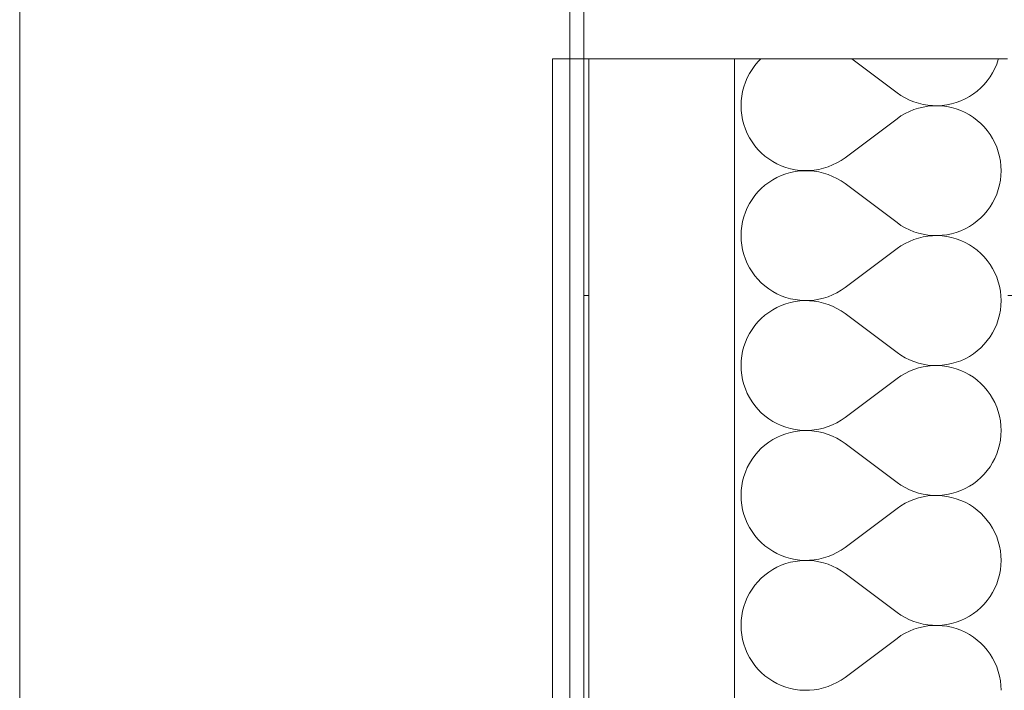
# Model space of a CAD drawing. Header units: millimetres. Extents: x 119219 to 750800, y -8933 to 168688.
# Tile 53 of 115: x 510406 to 510947, y 4643 to 5012. Entities that reach past the tile are written whole.
import ezdxf

# ---------------------------------------------------------------- set-up
doc = ezdxf.new("R2010")
doc.units = ezdxf.units.MM
doc.header["$MEASUREMENT"] = 0
doc.header["$XCLIPFRAME"] = 0
doc.linetypes.add('Wipeout_Contour', pattern=[1000, 0, -1000])
doc.layers.add('0_Ном._пера__1', color=7, linetype='Continuous', lineweight=0)
doc.layers.add('АР-Стены_внешние_.АР_Ном._пера__1', color=7, linetype='Continuous', lineweight=0)
doc.layers.add('АР-Стены_внешние_.АР', color=7, linetype='Continuous')
picture_1 = doc.add_image_def('image3.png', size_in_pixel=(734, 827))
picture_2 = doc.add_image_def('image6.png', size_in_pixel=(725, 814))

# ---------------------------------------------------------------- blocks, each defined once
blk = doc.blocks.new('*X18')
at = {"layer": 'АР-Стены_внешние_.АР_Ном._пера__1', "color": 7, "linetype": 'Continuous', "lineweight": 0}
for p, q in [((510811.56, 4988.32), (510809.86, 4986.31)), ((510813.21, 4990), (510811.56, 4988.32)), ((510863.22, 4990), (510887.98, 4971.43)), ((510942.72, 4987.12), (510943.58, 4989.61)), ((510943.58, 4989.61), (510943.68, 4990)), ((510806.93, 4981.93), (510805.71, 4979.59)), ((510808.32, 4984.17), (510806.93, 4981.93)), ((510809.86, 4986.31), (510808.32, 4984.17)), ((510939.08, 4980.12), (510940.46, 4982.36)), ((510940.46, 4982.36), (510941.68, 4984.7)), ((510941.68, 4984.7), (510942.72, 4987.12)), ((510804.67, 4977.17), (510803.81, 4974.68)), ((510805.71, 4979.59), (510804.67, 4977.17)), ((510935.83, 4975.97), (510937.53, 4977.98)), ((510937.53, 4977.98), (510939.08, 4980.12)), ((510803.14, 4972.13), (510802.66, 4969.54)), ((510803.81, 4974.68), (510803.14, 4972.13)), ((510887.98, 4971.43), (510890.15, 4969.93)), ((510929.91, 4970.75), (510932.01, 4972.35)), ((510932.01, 4972.35), (510933.99, 4974.09)), ((510933.99, 4974.09), (510935.83, 4975.97)), ((510802.37, 4966.92), (510802.27, 4964.29)), ((510802.66, 4969.54), (510802.37, 4966.92)), ((510890.15, 4969.93), (510892.42, 4968.59)), ((510892.42, 4968.59), (510894.78, 4967.42)), ((510894.78, 4967.42), (510897.22, 4966.43)), ((510897.22, 4966.43), (510899.73, 4965.62)), ((510917.98, 4965.33), (510920.51, 4966.06)), ((510920.51, 4966.06), (510922.98, 4966.97)), ((510922.98, 4966.97), (510925.38, 4968.06)), ((510925.38, 4968.06), (510927.7, 4969.32)), ((510927.7, 4969.32), (510929.91, 4970.75)), ((510802.27, 4964.29), (510802.37, 4961.65)), ((510802.37, 4961.65), (510802.66, 4959.03)), ((510894.78, 4961.15), (510892.42, 4959.99)), ((510897.22, 4962.14), (510894.78, 4961.15)), ((510899.73, 4962.95), (510897.22, 4962.14)), ((510899.73, 4965.62), (510902.29, 4965)), ((510902.29, 4963.57), (510899.73, 4962.95)), ((510902.29, 4965), (510904.89, 4964.57)), ((510904.89, 4964), (510902.29, 4963.57)), ((510904.89, 4964.57), (510907.52, 4964.34)), ((510907.52, 4964.24), (510904.89, 4964)), ((510907.52, 4964.34), (510910.15, 4964.3)), ((510910.15, 4964.28), (510907.52, 4964.24)), ((510910.15, 4964.3), (510912.78, 4964.45)), ((510912.78, 4964.13), (510910.15, 4964.28)), ((510912.78, 4964.45), (510915.4, 4964.79)), ((510915.4, 4963.78), (510912.78, 4964.13)), ((510915.4, 4964.79), (510917.98, 4965.33)), ((510917.98, 4963.25), (510915.4, 4963.78)), ((510920.51, 4962.52), (510917.98, 4963.25)), ((510922.98, 4961.61), (510920.51, 4962.52)), ((510925.38, 4960.52), (510922.98, 4961.61)), ((510927.7, 4959.25), (510925.38, 4960.52)), ((510802.66, 4959.03), (510803.14, 4956.44)), ((510803.14, 4956.44), (510803.81, 4953.9)), ((510859.41, 4935.72), (510887.98, 4957.14)), ((510890.15, 4958.65), (510887.98, 4957.14)), ((510892.42, 4959.99), (510890.15, 4958.65)), ((510929.91, 4957.82), (510927.7, 4959.25)), ((510932.01, 4956.23), (510929.91, 4957.82)), ((510933.99, 4954.49), (510932.01, 4956.23)), ((510803.81, 4953.9), (510804.67, 4951.4)), ((510804.67, 4951.4), (510805.71, 4948.98)), ((510935.83, 4952.6), (510933.99, 4954.49)), ((510937.53, 4950.59), (510935.83, 4952.6)), ((510939.08, 4948.46), (510937.53, 4950.59)), ((510805.71, 4948.98), (510806.93, 4946.65)), ((510806.93, 4946.65), (510808.32, 4944.4)), ((510808.32, 4944.4), (510809.86, 4942.27)), ((510940.46, 4946.22), (510939.08, 4948.46)), ((510941.68, 4943.88), (510940.46, 4946.22)), ((510809.86, 4942.27), (510811.56, 4940.26)), ((510811.56, 4940.26), (510813.41, 4938.37)), ((510942.72, 4941.46), (510941.68, 4943.88)), ((510943.58, 4938.97), (510942.72, 4941.46)), ((510944.25, 4936.42), (510943.58, 4938.97)), ((510813.41, 4938.37), (510815.39, 4936.63)), ((510815.39, 4936.63), (510817.49, 4935.04)), ((510817.49, 4935.04), (510819.7, 4933.61)), ((510819.7, 4933.61), (510822.01, 4932.34)), ((510854.98, 4932.88), (510857.25, 4934.21)), ((510857.25, 4934.21), (510859.41, 4935.72)), ((510944.74, 4933.83), (510944.25, 4936.42)), ((510945.03, 4931.21), (510944.74, 4933.83)), ((510822.01, 4932.34), (510824.41, 4931.25)), ((510824.41, 4931.25), (510826.88, 4930.34)), ((510826.88, 4930.34), (510829.42, 4929.62)), ((510829.42, 4929.62), (510832, 4929.08)), ((510832, 4928.07), (510829.42, 4927.53)), ((510832, 4929.08), (510834.61, 4928.73)), ((510834.61, 4928.41), (510832, 4928.07)), ((510834.61, 4928.73), (510837.24, 4928.58)), ((510837.24, 4928.57), (510834.61, 4928.41)), ((510837.24, 4928.58), (510839.88, 4928.62)), ((510839.88, 4928.52), (510837.24, 4928.57)), ((510839.88, 4928.62), (510842.5, 4928.86)), ((510842.5, 4928.29), (510839.88, 4928.52)), ((510842.5, 4928.86), (510845.1, 4929.29)), ((510845.1, 4927.86), (510842.5, 4928.29)), ((510845.1, 4929.29), (510847.66, 4929.91)), ((510847.66, 4927.24), (510845.1, 4927.86)), ((510847.66, 4929.91), (510850.17, 4930.72)), ((510850.17, 4930.72), (510852.61, 4931.71)), ((510852.61, 4931.71), (510854.98, 4932.88)), ((510945.13, 4928.57), (510945.03, 4931.21)), ((510945.03, 4925.94), (510945.13, 4928.57)), ((510819.7, 4923.54), (510817.49, 4922.11)), ((510822.01, 4924.8), (510819.7, 4923.54)), ((510824.41, 4925.89), (510822.01, 4924.8)), ((510826.88, 4926.8), (510824.41, 4925.89)), ((510829.42, 4927.53), (510826.88, 4926.8)), ((510850.17, 4926.43), (510847.66, 4927.24)), ((510852.61, 4925.44), (510850.17, 4926.43)), ((510854.98, 4924.27), (510852.61, 4925.44)), ((510857.25, 4922.93), (510854.98, 4924.27)), ((510859.41, 4921.43), (510857.25, 4922.93)), ((510944.25, 4920.73), (510944.74, 4923.32)), ((510944.74, 4923.32), (510945.03, 4925.94)), ((510813.41, 4918.77), (510811.56, 4916.89)), ((510815.39, 4920.52), (510813.41, 4918.77)), ((510817.49, 4922.11), (510815.39, 4920.52)), ((510859.41, 4921.43), (510887.98, 4900)), ((510942.72, 4915.69), (510943.58, 4918.18)), ((510943.58, 4918.18), (510944.25, 4920.73)), ((510808.32, 4912.74), (510806.93, 4910.5)), ((510809.86, 4914.88), (510808.32, 4912.74)), ((510811.56, 4916.89), (510809.86, 4914.88)), ((510940.46, 4910.93), (510941.68, 4913.27)), ((510941.68, 4913.27), (510942.72, 4915.69)), ((510805.71, 4908.16), (510804.67, 4905.74)), ((510806.93, 4910.5), (510805.71, 4908.16)), ((510935.83, 4904.54), (510937.53, 4906.56)), ((510937.53, 4906.56), (510939.08, 4908.69)), ((510939.08, 4908.69), (510940.46, 4910.93)), ((510803.81, 4903.25), (510803.14, 4900.7)), ((510804.67, 4905.74), (510803.81, 4903.25)), ((510929.91, 4899.33), (510932.01, 4900.92)), ((510932.01, 4900.92), (510933.99, 4902.66)), ((510933.99, 4902.66), (510935.83, 4904.54)), ((510802.37, 4895.49), (510802.27, 4892.86)), ((510802.66, 4898.11), (510802.37, 4895.49)), ((510803.14, 4900.7), (510802.66, 4898.11)), ((510887.98, 4900), (510890.15, 4898.5)), ((510890.15, 4898.5), (510892.42, 4897.16)), ((510892.42, 4897.16), (510894.78, 4895.99)), ((510894.78, 4895.99), (510897.22, 4895)), ((510920.51, 4894.63), (510922.98, 4895.54)), ((510922.98, 4895.54), (510925.38, 4896.63)), ((510925.38, 4896.63), (510927.7, 4897.89)), ((510927.7, 4897.89), (510929.91, 4899.33)), ((510802.27, 4892.86), (510802.37, 4890.23)), ((510802.37, 4890.23), (510802.66, 4887.61)), ((510897.22, 4890.72), (510894.78, 4889.72)), ((510897.22, 4895), (510899.73, 4894.2)), ((510899.73, 4891.52), (510897.22, 4890.72)), ((510899.73, 4894.2), (510902.29, 4893.58)), ((510902.29, 4892.14), (510899.73, 4891.52)), ((510902.29, 4893.58), (510904.89, 4893.15)), ((510904.89, 4892.57), (510902.29, 4892.14)), ((510904.89, 4893.15), (510907.52, 4892.91)), ((510907.52, 4892.81), (510904.89, 4892.57)), ((510907.52, 4892.91), (510910.15, 4892.87)), ((510910.15, 4892.85), (510907.52, 4892.81)), ((510910.15, 4892.87), (510912.78, 4893.02)), ((510912.78, 4892.7), (510910.15, 4892.85)), ((510912.78, 4893.02), (510915.4, 4893.36)), ((510915.4, 4892.35), (510912.78, 4892.7)), ((510915.4, 4893.36), (510917.98, 4893.9)), ((510917.98, 4891.82), (510915.4, 4892.35)), ((510917.98, 4893.9), (510920.51, 4894.63)), ((510920.51, 4891.09), (510917.98, 4891.82)), ((510922.98, 4890.18), (510920.51, 4891.09)), ((510925.38, 4889.09), (510922.98, 4890.18)), ((510802.66, 4887.61), (510803.14, 4885.02)), ((510803.14, 4885.02), (510803.81, 4882.47)), ((510859.41, 4864.29), (510887.98, 4885.72)), ((510890.15, 4887.22), (510887.98, 4885.72)), ((510892.42, 4888.56), (510890.15, 4887.22)), ((510894.78, 4889.72), (510892.42, 4888.56)), ((510927.7, 4887.82), (510925.38, 4889.09)), ((510929.91, 4886.39), (510927.7, 4887.82)), ((510932.01, 4884.8), (510929.91, 4886.39)), ((510933.99, 4883.06), (510932.01, 4884.8)), ((510803.81, 4882.47), (510804.67, 4879.98)), ((510804.67, 4879.98), (510805.71, 4877.55)), ((510935.83, 4881.18), (510933.99, 4883.06)), ((510937.53, 4879.16), (510935.83, 4881.18)), ((510939.08, 4877.03), (510937.53, 4879.16)), ((510805.71, 4877.55), (510806.93, 4875.22)), ((510806.93, 4875.22), (510808.32, 4872.97)), ((510940.46, 4874.79), (510939.08, 4877.03)), ((510941.68, 4872.45), (510940.46, 4874.79)), ((510808.32, 4872.97), (510809.86, 4870.84)), ((510809.86, 4870.84), (510811.56, 4868.83)), ((510811.56, 4868.83), (510813.41, 4866.94)), ((510942.72, 4870.03), (510941.68, 4872.45)), ((510943.58, 4867.54), (510942.72, 4870.03)), ((510813.41, 4866.94), (510815.39, 4865.2)), ((510815.39, 4865.2), (510817.49, 4863.61)), ((510817.49, 4863.61), (510819.7, 4862.18)), ((510857.25, 4862.79), (510859.41, 4864.29)), ((510944.25, 4864.99), (510943.58, 4867.54)), ((510944.74, 4862.4), (510944.25, 4864.99)), ((510819.7, 4862.18), (510822.01, 4860.92)), ((510822.01, 4860.92), (510824.41, 4859.82)), ((510824.41, 4859.82), (510826.88, 4858.91)), ((510826.88, 4858.91), (510829.42, 4858.19)), ((510829.42, 4858.19), (510832, 4857.65)), ((510832, 4857.65), (510834.61, 4857.3)), ((510842.5, 4857.43), (510845.1, 4857.86)), ((510845.1, 4857.86), (510847.66, 4858.48)), ((510847.66, 4858.48), (510850.17, 4859.29)), ((510850.17, 4859.29), (510852.61, 4860.28)), ((510852.61, 4860.28), (510854.98, 4861.45)), ((510854.98, 4861.45), (510857.25, 4862.79)), ((510945.03, 4859.78), (510944.74, 4862.4)), ((510945.13, 4857.14), (510945.03, 4859.78)), ((510819.7, 4852.11), (510817.49, 4850.68)), ((510822.01, 4853.37), (510819.7, 4852.11)), ((510824.41, 4854.47), (510822.01, 4853.37)), ((510826.88, 4855.38), (510824.41, 4854.47)), ((510829.42, 4856.1), (510826.88, 4855.38)), ((510832, 4856.64), (510829.42, 4856.1)), ((510834.61, 4856.99), (510832, 4856.64)), ((510834.61, 4857.3), (510837.24, 4857.15)), ((510837.24, 4857.14), (510834.61, 4856.99)), ((510837.24, 4857.15), (510839.88, 4857.2)), ((510839.88, 4857.09), (510837.24, 4857.14)), ((510839.88, 4857.2), (510842.5, 4857.43)), ((510842.5, 4856.86), (510839.88, 4857.09)), ((510845.1, 4856.43), (510842.5, 4856.86)), ((510847.66, 4855.81), (510845.1, 4856.43)), ((510850.17, 4855), (510847.66, 4855.81)), ((510852.61, 4854.01), (510850.17, 4855)), ((510854.98, 4852.84), (510852.61, 4854.01)), ((510857.25, 4851.5), (510854.98, 4852.84)), ((510944.74, 4851.89), (510945.03, 4854.51)), ((510945.03, 4854.51), (510945.13, 4857.14)), ((510813.41, 4847.34), (510811.56, 4845.46)), ((510815.39, 4849.09), (510813.41, 4847.34)), ((510817.49, 4850.68), (510815.39, 4849.09)), ((510859.41, 4850), (510857.25, 4851.5)), ((510859.41, 4850), (510887.98, 4828.57)), ((510942.72, 4844.26), (510943.58, 4846.75)), ((510943.58, 4846.75), (510944.25, 4849.3)), ((510944.25, 4849.3), (510944.74, 4851.89)), ((510808.32, 4841.31), (510806.93, 4839.07)), ((510809.86, 4843.45), (510808.32, 4841.31)), ((510811.56, 4845.46), (510809.86, 4843.45)), ((510940.46, 4839.5), (510941.68, 4841.84)), ((510941.68, 4841.84), (510942.72, 4844.26)), ((510805.71, 4836.74), (510804.67, 4834.31)), ((510806.93, 4839.07), (510805.71, 4836.74)), ((510937.53, 4835.13), (510939.08, 4837.26)), ((510939.08, 4837.26), (510940.46, 4839.5)), ((510803.81, 4831.82), (510803.14, 4829.27)), ((510804.67, 4834.31), (510803.81, 4831.82)), ((510932.01, 4829.49), (510933.99, 4831.23)), ((510933.99, 4831.23), (510935.83, 4833.11)), ((510935.83, 4833.11), (510937.53, 4835.13)), ((510802.66, 4826.68), (510802.37, 4824.06)), ((510803.14, 4829.27), (510802.66, 4826.68)), ((510887.98, 4828.57), (510890.15, 4827.07)), ((510890.15, 4827.07), (510892.42, 4825.73)), ((510892.42, 4825.73), (510894.78, 4824.56)), ((510922.98, 4824.11), (510925.38, 4825.2)), ((510925.38, 4825.2), (510927.7, 4826.47)), ((510927.7, 4826.47), (510929.91, 4827.9)), ((510929.91, 4827.9), (510932.01, 4829.49)), ((510802.37, 4824.06), (510802.27, 4821.43)), ((510802.27, 4821.43), (510802.37, 4818.8)), ((510894.78, 4824.56), (510897.22, 4823.57)), ((510897.22, 4823.57), (510899.73, 4822.77)), ((510899.73, 4820.09), (510897.22, 4819.29)), ((510899.73, 4822.77), (510902.29, 4822.15)), ((510902.29, 4820.71), (510899.73, 4820.09)), ((510902.29, 4822.15), (510904.89, 4821.72)), ((510904.89, 4821.14), (510902.29, 4820.71)), ((510904.89, 4821.72), (510907.52, 4821.48)), ((510907.52, 4821.38), (510904.89, 4821.14)), ((510907.52, 4821.48), (510910.15, 4821.44)), ((510910.15, 4821.42), (510907.52, 4821.38)), ((510910.15, 4821.44), (510912.78, 4821.59)), ((510912.78, 4821.27), (510910.15, 4821.42)), ((510912.78, 4821.59), (510915.4, 4821.94)), ((510915.4, 4820.93), (510912.78, 4821.27)), ((510915.4, 4821.94), (510917.98, 4822.47)), ((510917.98, 4820.39), (510915.4, 4820.93)), ((510917.98, 4822.47), (510920.51, 4823.2)), ((510920.51, 4819.66), (510917.98, 4820.39)), ((510920.51, 4823.2), (510922.98, 4824.11)), ((510922.98, 4818.75), (510920.51, 4819.66)), ((510802.37, 4818.8), (510802.66, 4816.18)), ((510802.66, 4816.18), (510803.14, 4813.59)), ((510859.41, 4792.86), (510887.98, 4814.29)), ((510890.15, 4815.79), (510887.98, 4814.29)), ((510892.42, 4817.13), (510890.15, 4815.79)), ((510894.78, 4818.3), (510892.42, 4817.13)), ((510897.22, 4819.29), (510894.78, 4818.3)), ((510925.38, 4817.66), (510922.98, 4818.75)), ((510927.7, 4816.4), (510925.38, 4817.66)), ((510929.91, 4814.96), (510927.7, 4816.4)), ((510932.01, 4813.37), (510929.91, 4814.96)), ((510803.14, 4813.59), (510803.81, 4811.04)), ((510803.81, 4811.04), (510804.67, 4808.55)), ((510933.99, 4811.63), (510932.01, 4813.37)), ((510935.83, 4809.75), (510933.99, 4811.63)), ((510937.53, 4807.73), (510935.83, 4809.75)), ((510804.67, 4808.55), (510805.71, 4806.13)), ((510805.71, 4806.13), (510806.93, 4803.79)), ((510806.93, 4803.79), (510808.32, 4801.55)), ((510939.08, 4805.6), (510937.53, 4807.73)), ((510940.46, 4803.36), (510939.08, 4805.6)), ((510808.32, 4801.55), (510809.86, 4799.41)), ((510809.86, 4799.41), (510811.56, 4797.4)), ((510941.68, 4801.02), (510940.46, 4803.36)), ((510942.72, 4798.6), (510941.68, 4801.02)), ((510943.58, 4796.11), (510942.72, 4798.6)), ((510811.56, 4797.4), (510813.41, 4795.52)), ((510813.41, 4795.52), (510815.39, 4793.77)), ((510815.39, 4793.77), (510817.49, 4792.18)), ((510857.25, 4791.36), (510859.41, 4792.86)), ((510944.25, 4793.56), (510943.58, 4796.11)), ((510944.74, 4790.97), (510944.25, 4793.56)), ((510817.49, 4792.18), (510819.7, 4790.75)), ((510819.7, 4790.75), (510822.01, 4789.49)), ((510822.01, 4789.49), (510824.41, 4788.4)), ((510824.41, 4788.4), (510826.88, 4787.48)), ((510826.88, 4787.48), (510829.42, 4786.76)), ((510847.66, 4787.05), (510850.17, 4787.86)), ((510850.17, 4787.86), (510852.61, 4788.85)), ((510852.61, 4788.85), (510854.98, 4790.02)), ((510854.98, 4790.02), (510857.25, 4791.36)), ((510945.03, 4788.35), (510944.74, 4790.97)), ((510945.13, 4785.72), (510945.03, 4788.35)), ((510822.01, 4781.95), (510819.7, 4780.68)), ((510824.41, 4783.04), (510822.01, 4781.95)), ((510826.88, 4783.95), (510824.41, 4783.04)), ((510829.42, 4784.67), (510826.88, 4783.95)), ((510829.42, 4786.76), (510832, 4786.22)), ((510832, 4785.21), (510829.42, 4784.67)), ((510832, 4786.22), (510834.61, 4785.88)), ((510834.61, 4785.56), (510832, 4785.21)), ((510834.61, 4785.88), (510837.24, 4785.72)), ((510837.24, 4785.71), (510834.61, 4785.56)), ((510837.24, 4785.72), (510839.88, 4785.77)), ((510839.88, 4785.67), (510837.24, 4785.71)), ((510839.88, 4785.77), (510842.5, 4786)), ((510842.5, 4785.43), (510839.88, 4785.67)), ((510842.5, 4786), (510845.1, 4786.43)), ((510845.1, 4785), (510842.5, 4785.43)), ((510845.1, 4786.43), (510847.66, 4787.05)), ((510847.66, 4784.38), (510845.1, 4785)), ((510850.17, 4783.57), (510847.66, 4784.38)), ((510852.61, 4782.58), (510850.17, 4783.57)), ((510854.98, 4781.41), (510852.61, 4782.58)), ((510944.74, 4780.46), (510945.03, 4783.08)), ((510945.03, 4783.08), (510945.13, 4785.72)), ((510815.39, 4777.66), (510813.41, 4775.92)), ((510817.49, 4779.25), (510815.39, 4777.66)), ((510819.7, 4780.68), (510817.49, 4779.25)), ((510857.25, 4780.08), (510854.98, 4781.41)), ((510859.41, 4778.57), (510857.25, 4780.08)), ((510859.41, 4778.57), (510887.98, 4757.14)), ((510943.58, 4775.32), (510944.25, 4777.87)), ((510944.25, 4777.87), (510944.74, 4780.46)), ((510809.86, 4772.02), (510808.32, 4769.89)), ((510811.56, 4774.03), (510809.86, 4772.02)), ((510813.41, 4775.92), (510811.56, 4774.03)), ((510941.68, 4770.41), (510942.72, 4772.83)), ((510942.72, 4772.83), (510943.58, 4775.32)), ((510806.93, 4767.64), (510805.71, 4765.31)), ((510808.32, 4769.89), (510806.93, 4767.64)), ((510937.53, 4763.7), (510939.08, 4765.83)), ((510939.08, 4765.83), (510940.46, 4768.07)), ((510940.46, 4768.07), (510941.68, 4770.41)), ((510803.81, 4760.39), (510803.14, 4757.85)), ((510804.67, 4762.89), (510803.81, 4760.39)), ((510805.71, 4765.31), (510804.67, 4762.89)), ((510933.99, 4759.8), (510935.83, 4761.68)), ((510935.83, 4761.68), (510937.53, 4763.7)), ((510802.66, 4755.25), (510802.37, 4752.64)), ((510803.14, 4757.85), (510802.66, 4755.25)), ((510887.98, 4757.14), (510890.15, 4755.64)), ((510890.15, 4755.64), (510892.42, 4754.3)), ((510925.38, 4753.77), (510927.7, 4755.04)), ((510927.7, 4755.04), (510929.91, 4756.47)), ((510929.91, 4756.47), (510932.01, 4758.06)), ((510932.01, 4758.06), (510933.99, 4759.8)), ((510802.37, 4752.64), (510802.27, 4750)), ((510802.27, 4750), (510802.37, 4747.37)), ((510892.42, 4754.3), (510894.78, 4753.14)), ((510894.78, 4753.14), (510897.22, 4752.15)), ((510897.22, 4752.15), (510899.73, 4751.34)), ((510899.73, 4751.34), (510902.29, 4750.72)), ((510902.29, 4750.72), (510904.89, 4750.29)), ((510904.89, 4749.72), (510902.29, 4749.29)), ((510904.89, 4750.29), (510907.52, 4750.05)), ((510907.52, 4749.95), (510904.89, 4749.72)), ((510907.52, 4750.05), (510910.15, 4750.01)), ((510910.15, 4749.99), (510907.52, 4749.95)), ((510910.15, 4750.01), (510912.78, 4750.16)), ((510912.78, 4749.84), (510910.15, 4749.99)), ((510912.78, 4750.16), (510915.4, 4750.51)), ((510915.4, 4749.5), (510912.78, 4749.84)), ((510915.4, 4750.51), (510917.98, 4751.04)), ((510917.98, 4748.96), (510915.4, 4749.5)), ((510917.98, 4751.04), (510920.51, 4751.77)), ((510920.51, 4751.77), (510922.98, 4752.68)), ((510922.98, 4752.68), (510925.38, 4753.77)), ((510802.37, 4747.37), (510802.66, 4744.75)), ((510802.66, 4744.75), (510803.14, 4742.16)), ((510890.15, 4744.36), (510887.98, 4742.86)), ((510892.42, 4745.7), (510890.15, 4744.36)), ((510894.78, 4746.87), (510892.42, 4745.7)), ((510897.22, 4747.86), (510894.78, 4746.87)), ((510899.73, 4748.67), (510897.22, 4747.86)), ((510902.29, 4749.29), (510899.73, 4748.67)), ((510920.51, 4748.23), (510917.98, 4748.96)), ((510922.98, 4747.32), (510920.51, 4748.23)), ((510925.38, 4746.23), (510922.98, 4747.32)), ((510927.7, 4744.97), (510925.38, 4746.23)), ((510929.91, 4743.53), (510927.7, 4744.97)), ((510803.14, 4742.16), (510803.81, 4739.61)), ((510803.81, 4739.61), (510804.67, 4737.12)), ((510859.41, 4721.43), (510887.98, 4742.86)), ((510932.01, 4741.94), (510929.91, 4743.53)), ((510933.99, 4740.2), (510932.01, 4741.94)), ((510935.83, 4738.32), (510933.99, 4740.2)), ((510804.67, 4737.12), (510805.71, 4734.7)), ((510805.71, 4734.7), (510806.93, 4732.36)), ((510937.53, 4736.31), (510935.83, 4738.32)), ((510939.08, 4734.17), (510937.53, 4736.31)), ((510940.46, 4731.93), (510939.08, 4734.17)), ((510806.93, 4732.36), (510808.32, 4730.12)), ((510808.32, 4730.12), (510809.86, 4727.98)), ((510809.86, 4727.98), (510811.56, 4725.97)), ((510941.68, 4729.59), (510940.46, 4731.93)), ((510942.72, 4727.17), (510941.68, 4729.59)), ((510811.56, 4725.97), (510813.41, 4724.09)), ((510813.41, 4724.09), (510815.39, 4722.35)), ((510815.39, 4722.35), (510817.49, 4720.75)), ((510943.58, 4724.68), (510942.72, 4727.17)), ((510944.25, 4722.13), (510943.58, 4724.68)), ((510817.49, 4720.75), (510819.7, 4719.32)), ((510819.7, 4719.32), (510822.01, 4718.06)), ((510822.01, 4718.06), (510824.41, 4716.97)), ((510824.41, 4716.97), (510826.88, 4716.06)), ((510850.17, 4716.43), (510852.61, 4717.42)), ((510852.61, 4717.42), (510854.98, 4718.59)), ((510854.98, 4718.59), (510857.25, 4719.93)), ((510857.25, 4719.93), (510859.41, 4721.43)), ((510944.74, 4719.54), (510944.25, 4722.13)), ((510945.03, 4716.92), (510944.74, 4719.54)), ((510945.13, 4714.29), (510945.03, 4716.92)), ((510824.41, 4711.61), (510822.01, 4710.52)), ((510826.88, 4712.52), (510824.41, 4711.61)), ((510826.88, 4716.06), (510829.42, 4715.33)), ((510829.42, 4713.25), (510826.88, 4712.52)), ((510829.42, 4715.33), (510832, 4714.79)), ((510832, 4713.78), (510829.42, 4713.25)), ((510832, 4714.79), (510834.61, 4714.45)), ((510834.61, 4714.13), (510832, 4713.78)), ((510834.61, 4714.45), (510837.24, 4714.3)), ((510837.24, 4714.28), (510834.61, 4714.13)), ((510837.24, 4714.3), (510839.88, 4714.34)), ((510839.88, 4714.24), (510837.24, 4714.28)), ((510839.88, 4714.34), (510842.5, 4714.57)), ((510842.5, 4714), (510839.88, 4714.24)), ((510842.5, 4714.57), (510845.1, 4715)), ((510845.1, 4713.57), (510842.5, 4714)), ((510845.1, 4715), (510847.66, 4715.62)), ((510847.66, 4712.95), (510845.1, 4713.57)), ((510847.66, 4715.62), (510850.17, 4716.43)), ((510850.17, 4712.14), (510847.66, 4712.95)), ((510852.61, 4711.15), (510850.17, 4712.14)), ((510944.74, 4709.03), (510945.03, 4711.65)), ((510945.03, 4711.65), (510945.13, 4714.29)), ((510815.39, 4706.23), (510813.41, 4704.49)), ((510817.49, 4707.82), (510815.39, 4706.23)), ((510819.7, 4709.25), (510817.49, 4707.82)), ((510822.01, 4710.52), (510819.7, 4709.25)), ((510854.98, 4709.99), (510852.61, 4711.15)), ((510857.25, 4708.65), (510854.98, 4709.99)), ((510859.41, 4707.14), (510857.25, 4708.65)), ((510859.41, 4707.14), (510887.98, 4685.72)), ((510943.58, 4703.9), (510944.25, 4706.44)), ((510944.25, 4706.44), (510944.74, 4709.03)), ((510811.56, 4702.6), (510809.86, 4700.59)), ((510813.41, 4704.49), (510811.56, 4702.6)), ((510941.68, 4698.98), (510942.72, 4701.4)), ((510942.72, 4701.4), (510943.58, 4703.9)), ((510806.93, 4696.22), (510805.71, 4693.88)), ((510808.32, 4698.46), (510806.93, 4696.22)), ((510809.86, 4700.59), (510808.32, 4698.46)), ((510939.08, 4694.4), (510940.46, 4696.65)), ((510940.46, 4696.65), (510941.68, 4698.98)), ((510804.67, 4691.46), (510803.81, 4688.97)), ((510805.71, 4693.88), (510804.67, 4691.46)), ((510933.99, 4688.37), (510935.83, 4690.26)), ((510935.83, 4690.26), (510937.53, 4692.27)), ((510937.53, 4692.27), (510939.08, 4694.4)), ((510803.14, 4686.42), (510802.66, 4683.83)), ((510803.81, 4688.97), (510803.14, 4686.42)), ((510887.98, 4685.72), (510890.15, 4684.21)), ((510927.7, 4683.61), (510929.91, 4685.04)), ((510929.91, 4685.04), (510932.01, 4686.63)), ((510932.01, 4686.63), (510933.99, 4688.37)), ((510802.37, 4681.21), (510802.27, 4678.57)), ((510802.66, 4683.83), (510802.37, 4681.21)), ((510890.15, 4684.21), (510892.42, 4682.88)), ((510892.42, 4682.88), (510894.78, 4681.71)), ((510894.78, 4681.71), (510897.22, 4680.72)), ((510897.22, 4680.72), (510899.73, 4679.91)), ((510899.73, 4679.91), (510902.29, 4679.29)), ((510902.29, 4679.29), (510904.89, 4678.86)), ((510912.78, 4678.73), (510915.4, 4679.08)), ((510915.4, 4679.08), (510917.98, 4679.62)), ((510917.98, 4679.62), (510920.51, 4680.34)), ((510920.51, 4680.34), (510922.98, 4681.25)), ((510922.98, 4681.25), (510925.38, 4682.34)), ((510925.38, 4682.34), (510927.7, 4683.61)), ((510802.27, 4678.57), (510802.37, 4675.94)), ((510802.37, 4675.94), (510802.66, 4673.32)), ((510892.42, 4674.27), (510890.15, 4672.93)), ((510894.78, 4675.44), (510892.42, 4674.27)), ((510897.22, 4676.43), (510894.78, 4675.44)), ((510899.73, 4677.24), (510897.22, 4676.43)), ((510902.29, 4677.86), (510899.73, 4677.24)), ((510904.89, 4678.29), (510902.29, 4677.86)), ((510904.89, 4678.86), (510907.52, 4678.62)), ((510907.52, 4678.52), (510904.89, 4678.29)), ((510907.52, 4678.62), (510910.15, 4678.58)), ((510910.15, 4678.57), (510907.52, 4678.52)), ((510910.15, 4678.58), (510912.78, 4678.73)), ((510912.78, 4678.41), (510910.15, 4678.57)), ((510915.4, 4678.07), (510912.78, 4678.41)), ((510917.98, 4677.53), (510915.4, 4678.07)), ((510920.51, 4676.8), (510917.98, 4677.53)), ((510922.98, 4675.89), (510920.51, 4676.8)), ((510925.38, 4674.8), (510922.98, 4675.89)), ((510927.7, 4673.54), (510925.38, 4674.8)), ((510802.66, 4673.32), (510803.14, 4670.73)), ((510803.14, 4670.73), (510803.81, 4668.18)), ((510803.81, 4668.18), (510804.67, 4665.69)), ((510859.41, 4650), (510887.98, 4671.43)), ((510890.15, 4672.93), (510887.98, 4671.43)), ((510929.91, 4672.11), (510927.7, 4673.54)), ((510932.01, 4670.52), (510929.91, 4672.11)), ((510933.99, 4668.77), (510932.01, 4670.52)), ((510935.83, 4666.89), (510933.99, 4668.77)), ((510804.67, 4665.69), (510805.71, 4663.27)), ((510805.71, 4663.27), (510806.93, 4660.93)), ((510937.53, 4664.88), (510935.83, 4666.89)), ((510939.08, 4662.74), (510937.53, 4664.88)), ((510806.93, 4660.93), (510808.32, 4658.69)), ((510808.32, 4658.69), (510809.86, 4656.56)), ((510940.46, 4660.5), (510939.08, 4662.74)), ((510941.68, 4658.16), (510940.46, 4660.5)), ((510942.72, 4655.74), (510941.68, 4658.16)), ((510809.86, 4656.56), (510811.56, 4654.54)), ((510811.56, 4654.54), (510813.41, 4652.66)), ((510813.41, 4652.66), (510815.39, 4650.92)), ((510943.58, 4653.25), (510942.72, 4655.74)), ((510944.25, 4650.7), (510943.58, 4653.25)), ((510815.39, 4650.92), (510817.49, 4649.33)), ((510817.49, 4649.33), (510819.7, 4647.89)), ((510819.7, 4647.89), (510822.01, 4646.63)), ((510822.01, 4646.63), (510824.41, 4645.54)), ((510852.61, 4645.99), (510854.98, 4647.16)), ((510854.98, 4647.16), (510857.25, 4648.5)), ((510857.25, 4648.5), (510859.41, 4650)), ((510944.74, 4648.11), (510944.25, 4650.7)), ((510945.03, 4645.49), (510944.74, 4648.11)), ((510824.41, 4645.54), (510826.88, 4644.63)), ((510826.88, 4644.63), (510829.42, 4643.9)), ((510829.42, 4643.9), (510832, 4643.36)), ((510832, 4643.36), (510834.61, 4643.02)), ((510834.61, 4643.02), (510837.24, 4642.87)), ((510837.24, 4642.87), (510839.88, 4642.91)), ((510839.88, 4642.91), (510842.5, 4643.15)), ((510842.5, 4643.15), (510845.1, 4643.58)), ((510845.1, 4643.58), (510847.66, 4644.2)), ((510847.66, 4644.2), (510850.17, 4645)), ((510850.17, 4645), (510852.61, 4645.99)), ((510945.13, 4642.86), (510945.03, 4645.49))]:
    blk.add_line(p, q, dxfattribs=at)
blk = doc.blocks.new('Штриховка_7_1', base_point=(0, 0))
at = {"color": 254, "linetype": 'Wipeout_Contour', "lineweight": 0, "ltscale": 2043573.336571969}
blk.add_wipeout([(510948.7, 3902.47), (510948.7, 4990), (510798.7, 4990), (510798.7, 3902.47)], dxfattribs=at).dxf.layer = 'АР-Стены_внешние_.АР'
at = {"layer": 'АР-Стены_внешние_.АР_Ном._пера__1', "color": 7, "linetype": 'Continuous', "lineweight": 0}
blk.add_blockref('*X18', (0, 0), dxfattribs=at)

msp = doc.modelspace()

# ---------------------------------------------------------------- linework, layer by layer
at = {"layer": 'АР-Стены_внешние_.АР_Ном._пера__1', "color": 7, "linetype": 'Continuous', "lineweight": 0}
msp.add_line((510698.697, 4990.002), (510698.697, 4300.002), dxfattribs=at)

# ---------------------------------------------------------------- pictures from other files: only their frames are drawn
at = {"linetype": 'Continuous', "lineweight": 0}
image = msp.add_image(picture_2, insert=(510708.3, 9060), size_in_units=(302.312, 4733.079), rotation=180, dxfattribs=at)
image.set_boundary_path([(-0.5, -0.5), (724.5, 813.5)])
image = msp.add_image(picture_1, insert=(516876.657, 6060), size_in_units=(6160.728, 1200), rotation=180, dxfattribs=at)
image.set_boundary_path([(-0.5, -0.5), (733.5, 826.5)])

# ---------------------------------------------------------------- next in the draw order: wipeouts: each hides what was drawn before it
at = {"color": 254, "linetype": 'Wipeout_Contour', "lineweight": 0, "ltscale": 2043119.738167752}
msp.add_wipeout([(510718.697, 4300.002), (510718.697, 4990.002), (510798.697, 4990.002), (510798.697, 4300.002)], dxfattribs=at).dxf.layer = 'АР-Стены_внешние_.АР'

# ---------------------------------------------------------------- next in the draw order: linework, layer by layer
at = {"layer": 'АР-Стены_внешние_.АР_Ном._пера__1', "color": 7, "linetype": 'Continuous', "lineweight": 0}
msp.add_line((510718.697, 4990.002), (510718.697, 4300.002), dxfattribs=at)

# ---------------------------------------------------------------- next in the draw order: block references
msp.add_blockref('Штриховка_7_1', (0, 0), dxfattribs=at)

# ---------------------------------------------------------------- next in the draw order: linework, layer by layer
at = {"layer": '0_Ном._пера__1', "color": 7, "linetype": 'Continuous', "lineweight": 0}
msp.add_lwpolyline([(510715.929, 4319.816), (510715.929, 6060), (516876.551, 6060), (516876.551, 4860), (511146.612, 4860)], dxfattribs=at)
at = {"layer": 'АР-Стены_внешние_.АР_Ном._пера__1', "color": 7, "linetype": 'Continuous', "lineweight": 0}
for q in [(510948.697, 4990.002), (510798.697, 3900.002)]:
    msp.add_line((510798.697, 4990.002), q, dxfattribs=at)
at = {"layer": 'АР-Стены_внешние_.АР_Ном._пера__1', "color": 7, "linetype": 'Continuous', "lineweight": 0, "flags": 128}
msp.add_lwpolyline([(510698.697, 4990.002), (510718.697, 4990.002), (510798.697, 4990.002)], dxfattribs=at)

doc.saveas('drawing.dxf')
